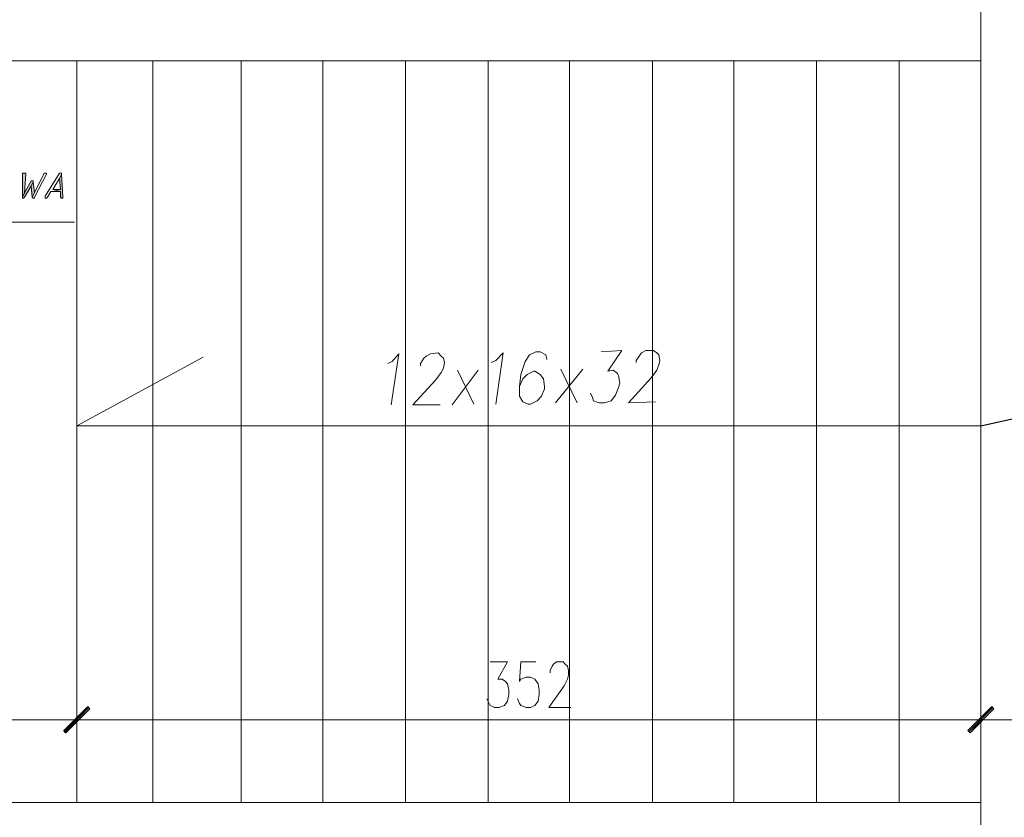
# Model space of a CAD drawing. Header units: inches. Extents: x -1441 to 3871, y -4351 to 2413.
# Tile 198 of 256: x -847 to -464, y 1033 to 1344. Entities that reach past the tile are written whole.
import ezdxf

# ---------------------------------------------------------------- set-up
doc = ezdxf.new("R2010")
doc.units = ezdxf.units.IN
doc.header["$MEASUREMENT"] = 0
doc.layers.add('at_Entity', color=7, linetype='Continuous')
doc.layers.add('at_Solid', color=7, linetype='Continuous')

msp = doc.modelspace()

# ---------------------------------------------------------------- hatches: boundary and pattern name
at = {"layer": 'at_Solid', "lineweight": 15}
for points in [[(-845.25087, 1283.91588), (-845.67067, 1283.91588), (-845.67067, 1274.56582), (-844.8263, 1276.28318), (-844.40173, 1283.48654), (-844.40173, 1283.91588), (-844.8263, 1283.91588)], [(-830.43389, 1283.48654), (-831.27826, 1281.76918), (-830.85846, 1277.52349), (-833.8209, 1277.52349), (-830.85846, 1276.71252), (-830.85846, 1274.56582), (-830.43389, 1274.13648), (-830.00932, 1274.13648), (-830.00932, 1274.56582)], [(-841.86386, 1280.91051), (-842.28366, 1280.91051), (-844.8263, 1276.28318), (-845.67067, 1274.56582), (-845.67067, 1274.13648), (-845.25087, 1274.13648), (-844.8263, 1274.56582), (-842.28366, 1278.81151), (-841.43929, 1280.52887), (-841.43929, 1280.91051)], [(-841.43929, 1280.52887), (-842.28366, 1278.81151), (-841.86386, 1274.56582), (-841.01472, 1276.28318)], [(-820.27286, 1076.49722), (-829.16495, 1066.33619), (-829.58475, 1067.19487)], [(-829.58475, 1067.19487), (-828.74039, 1066.33619), (-820.27286, 1076.49722)], [(-819.42849, 1075.63854), (-820.27286, 1076.49722), (-829.16495, 1066.33619)], [(-828.74039, 1066.33619), (-820.27286, 1076.49722), (-819.42849, 1075.63854)], [(-477.83171, 1067.19487), (-476.98734, 1066.33619), (-468.51981, 1076.49722)], [(-468.51981, 1076.49722), (-476.98734, 1066.33619), (-477.83171, 1067.19487)], [(-476.98734, 1066.33619), (-468.51981, 1076.49722), (-467.67545, 1075.63854)], [(-467.67545, 1075.63854), (-468.51981, 1076.49722), (-476.98734, 1066.33619)]]:
    msp.add_hatch(color=7, dxfattribs=at).paths.add_polyline_path(points)

# ---------------------------------------------------------------- linework, layer by layer
msp.add_lwpolyline([(-472.75596, 1185.69256), (248.52955, 1346.1224), (248.95412, 1615.31824)])
at = {"layer": 'at_Entity', "color": 7, "lineweight": 15}
for p, q in [((-472.75596, 988.00559), (-472.75596, 1388.00685)), ((-472.75596, 1338.91904), (-472.75596, 988.00559)), ((-875.72443, 1327.51769), (-826.62231, 1327.51769)), ((-826.62231, 1327.51769), (-472.75596, 1327.51769)), ((-824.50901, 1039.2401), (-824.50901, 1327.51769)), ((-824.50901, 1327.51769), (-824.50901, 1039.2401)), ((-794.87981, 1039.2401), (-794.87981, 1327.51769)), ((-760.5899, 1039.2401), (-760.5899, 1327.51769)), ((-728.84264, 1039.2401), (-728.84264, 1327.51769)), ((-696.67557, 1039.2401), (-696.67557, 1327.51769)), ((-664.50373, 1039.2401), (-664.50373, 1327.51769)), ((-632.75647, 1039.2401), (-632.75647, 1327.51769)), ((-600.5894, 1039.2401), (-600.5894, 1327.51769)), ((-568.84213, 1039.2401), (-568.84213, 1327.51769)), ((-536.6703, 1039.2401), (-536.6703, 1327.51769)), ((-504.50323, 1039.2401), (-504.50323, 1327.51769)), ((-845.25087, 1283.91588), (-845.67067, 1283.91588)), ((-845.67067, 1283.91588), (-845.67067, 1274.56582)), ((-844.8263, 1283.91588), (-845.25087, 1283.91588)), ((-844.40173, 1283.91588), (-844.8263, 1283.91588)), ((-844.8263, 1276.28318), (-844.40173, 1283.48654)), ((-844.40173, 1283.48654), (-844.40173, 1283.91588)), ((-837.20791, 1283.91588), (-841.01472, 1276.28318)), ((-841.01472, 1274.56582), (-836.35878, 1283.48654)), ((-836.78334, 1283.91588), (-837.20791, 1283.91588)), ((-837.20791, 1283.91588), (-837.20791, 1283.91588)), ((-836.35878, 1283.91588), (-836.78334, 1283.91588)), ((-836.78334, 1283.91588), (-836.78334, 1283.91588)), ((-831.27826, 1283.91588), (-836.78334, 1274.99516)), ((-836.35878, 1283.48654), (-836.35878, 1283.91588)), ((-830.85846, 1283.91588), (-831.27826, 1283.91588)), ((-831.27826, 1283.91588), (-831.27826, 1283.91588)), ((-830.43389, 1283.48654), (-831.27826, 1281.76918)), ((-831.27826, 1281.76918), (-830.43389, 1283.48654)), ((-830.43389, 1283.91588), (-830.85846, 1283.91588)), ((-830.85846, 1283.91588), (-830.85846, 1283.91588)), ((-830.43389, 1283.48654), (-830.43389, 1283.91588)), ((-830.00932, 1274.56582), (-830.43389, 1283.48654)), ((-842.28366, 1280.91051), (-844.8263, 1276.28318)), ((-841.86386, 1280.91051), (-842.28366, 1280.91051)), ((-841.43929, 1280.52887), (-842.28366, 1278.81151)), ((-842.28366, 1278.81151), (-841.43929, 1280.52887)), ((-841.43929, 1280.91051), (-841.86386, 1280.91051)), ((-841.43929, 1280.52887), (-841.43929, 1280.91051)), ((-841.01472, 1276.28318), (-841.43929, 1280.52887)), ((-833.8209, 1277.52349), (-831.27826, 1281.76918)), ((-831.27826, 1281.76918), (-830.85846, 1277.52349)), ((-844.8263, 1276.28318), (-845.67067, 1274.56582)), ((-845.67067, 1274.56582), (-844.8263, 1276.28318)), ((-844.8263, 1274.56582), (-842.28366, 1278.81151)), ((-842.28366, 1278.81151), (-841.86386, 1274.56582)), ((-841.86386, 1274.56582), (-841.01472, 1276.28318)), ((-841.01472, 1276.28318), (-841.86386, 1274.56582)), ((-835.93898, 1274.56582), (-834.66527, 1276.71252)), ((-834.66527, 1276.71252), (-830.85846, 1276.71252)), ((-830.85846, 1277.52349), (-833.8209, 1277.52349)), ((-833.8209, 1277.52349), (-830.85846, 1276.71252)), ((-830.85846, 1276.71252), (-833.8209, 1277.52349)), ((-830.85846, 1276.71252), (-830.85846, 1274.56582)), ((-845.67067, 1274.56582), (-845.67067, 1274.13648)), ((-845.67067, 1274.13648), (-845.25087, 1274.13648)), ((-845.25087, 1274.13648), (-844.8263, 1274.56582)), ((-845.25087, 1274.13648), (-845.25087, 1274.13648)), ((-841.86386, 1274.56582), (-841.86386, 1274.56582)), ((-841.86386, 1274.56582), (-841.43929, 1274.13648)), ((-841.43929, 1274.13648), (-841.01472, 1274.13648)), ((-841.01472, 1274.13648), (-841.01472, 1274.56582)), ((-836.78334, 1274.99516), (-836.78334, 1274.13648)), ((-836.78334, 1274.13648), (-836.35878, 1274.13648)), ((-836.35878, 1274.13648), (-835.93898, 1274.56582)), ((-836.35878, 1274.13648), (-836.35878, 1274.13648)), ((-830.85846, 1274.56582), (-830.43389, 1274.13648)), ((-830.43389, 1274.13648), (-830.00932, 1274.13648)), ((-830.00932, 1274.13648), (-830.00932, 1274.56582)), ((-963.76764, 1264.83413), (-825.35337, 1264.83413)), ((-645.87994, 1214.4583), (-648.41781, 1213.21799)), ((-644.18644, 1214.4583), (-645.87994, 1214.4583)), ((-642.07313, 1213.21799), (-644.18644, 1214.4583)), ((-620.48213, 1214.4583), (-612.43917, 1214.88764)), ((-612.43917, 1214.88764), (-617.94425, 1206.8733)), ((-604.82078, 1214.02896), (-603.12727, 1214.88764)), ((-603.12727, 1214.88764), (-600.16483, 1214.88764)), ((-600.16483, 1214.88764), (-598.89589, 1214.02896)), ((-824.50901, 1185.69256), (-775.40688, 1212.35931)), ((-703.44959, 1209.83097), (-701.75132, 1210.68965)), ((-699.21344, 1213.64732), (-702.17588, 1193.7546)), ((-701.75132, 1210.68965), (-699.21344, 1213.64732)), ((-690.74591, 1209.83097), (-689.47698, 1211.92997)), ((-689.47698, 1211.92997), (-688.63261, 1212.78865)), ((-688.63261, 1212.78865), (-686.9391, 1213.64732)), ((-686.9391, 1213.64732), (-683.97666, 1214.02896)), ((-683.97666, 1214.02896), (-682.70773, 1212.78865)), ((-682.70773, 1212.78865), (-681.85859, 1211.92997)), ((-681.85859, 1211.92997), (-681.43402, 1210.26031)), ((-663.2348, 1210.26031), (-661.54129, 1211.07129)), ((-661.54129, 1211.07129), (-658.57885, 1214.02896)), ((-658.57885, 1214.02896), (-661.54129, 1194.13623)), ((-650.11132, 1210.68965), (-651.80483, 1205.58528)), ((-648.41781, 1213.21799), (-650.11132, 1210.68965)), ((-641.64379, 1211.50063), (-642.07313, 1213.21799)), ((-606.93885, 1211.07129), (-605.66515, 1212.78865)), ((-606.93885, 1210.26031), (-606.93885, 1211.07129)), ((-605.66515, 1212.78865), (-604.82078, 1214.02896)), ((-598.89589, 1214.02896), (-598.04676, 1213.21799)), ((-598.04676, 1213.21799), (-597.62219, 1211.07129)), ((-597.62219, 1211.07129), (-598.04676, 1209.40163)), ((-690.74591, 1208.9723), (-690.74591, 1209.83097)), ((-681.85859, 1208.11362), (-682.70773, 1206.44396)), ((-681.43402, 1210.26031), (-681.85859, 1208.11362)), ((-678.47158, 1193.7546), (-668.31531, 1207.30264)), ((-670.00882, 1194.13623), (-676.35827, 1207.30264)), ((-646.72431, 1206.8733), (-649.26695, 1205.58528)), ((-646.30451, 1206.8733), (-646.72431, 1206.8733)), ((-644.18644, 1205.58528), (-646.30451, 1206.8733)), ((-638.26155, 1194.56557), (-627.67595, 1207.68428)), ((-629.79402, 1194.56557), (-636.14348, 1207.68428)), ((-617.94425, 1206.8733), (-615.82618, 1207.30264)), ((-615.82618, 1207.30264), (-614.13267, 1206.01462)), ((-598.89589, 1207.30264), (-601.01397, 1204.29727)), ((-598.04676, 1209.40163), (-598.89589, 1207.30264)), ((-684.82103, 1203.48629), (-693.71313, 1193.7546)), ((-682.70773, 1206.44396), (-684.82103, 1203.48629)), ((-651.80483, 1205.58528), (-652.22939, 1200.91025)), ((-650.96046, 1203.91563), (-652.22939, 1200.91025)), ((-649.26695, 1205.58528), (-650.96046, 1203.91563)), ((-642.9175, 1203.91563), (-644.18644, 1205.58528)), ((-642.49293, 1200.91025), (-642.9175, 1203.91563)), ((-614.13267, 1206.01462), (-613.70811, 1205.15594)), ((-613.70811, 1205.15594), (-613.28831, 1202.19827)), ((-601.01397, 1204.29727), (-609.9013, 1194.56557)), ((-652.22939, 1200.91025), (-652.22939, 1197.14161)), ((-643.76187, 1197.14161), (-642.49293, 1200.09928)), ((-642.49293, 1200.09928), (-642.49293, 1200.91025)), ((-613.70811, 1200.52862), (-614.98181, 1197.52324)), ((-613.28831, 1202.19827), (-613.70811, 1200.52862)), ((-652.22939, 1197.14161), (-650.96046, 1194.99491)), ((-647.99802, 1194.13623), (-645.45537, 1195.42425)), ((-645.45537, 1195.42425), (-643.76187, 1197.14161)), ((-623.86914, 1196.71227), (-624.71351, 1198.38192)), ((-623.44457, 1195.42425), (-623.86914, 1196.71227)), ((-621.3265, 1194.56557), (-623.44457, 1195.42425)), ((-616.67055, 1195.42425), (-619.21319, 1194.56557)), ((-614.98181, 1197.52324), (-616.67055, 1195.42425)), ((-693.71313, 1193.7546), (-683.12752, 1193.7546)), ((-650.96046, 1194.99491), (-648.84238, 1194.13623)), ((-648.84238, 1194.13623), (-647.99802, 1194.13623)), ((-619.21319, 1194.56557), (-621.3265, 1194.56557)), ((-609.9013, 1194.56557), (-599.31569, 1194.99491)), ((-472.75596, 1185.69256), (-824.50901, 1185.69256)), ((-663.65937, 1093.86162), (-656.88534, 1093.86162)), ((-656.88534, 1093.86162), (-660.69215, 1087.0876)), ((-651.80483, 1093.86162), (-652.22939, 1086.22892)), ((-645.87994, 1093.86162), (-651.80483, 1093.86162)), ((-640.37486, 1090.47461), (-639.53049, 1092.14426)), ((-639.53049, 1092.14426), (-639.10592, 1093.00294)), ((-639.10592, 1093.00294), (-637.83698, 1093.86162)), ((-637.83698, 1093.86162), (-635.29911, 1093.86162)), ((-635.29911, 1093.86162), (-634.44997, 1093.00294)), ((-634.44997, 1093.00294), (-633.6056, 1092.14426)), ((-633.6056, 1092.14426), (-633.18103, 1090.47461)), ((-640.37486, 1089.61593), (-640.37486, 1090.47461)), ((-633.18103, 1088.75725), (-633.6056, 1087.0876)), ((-633.18103, 1090.47461), (-633.18103, 1088.75725)), ((-660.69215, 1087.0876), (-659.00342, 1087.0876)), ((-659.00342, 1087.0876), (-657.72971, 1086.22892)), ((-657.72971, 1086.22892), (-656.88534, 1085.37024)), ((-656.88534, 1085.37024), (-656.46077, 1082.8419)), ((-652.22939, 1086.22892), (-651.80483, 1087.0876)), ((-651.80483, 1087.0876), (-649.68675, 1087.89857)), ((-649.68675, 1087.89857), (-647.99802, 1087.89857)), ((-647.99802, 1087.89857), (-646.30451, 1087.0876)), ((-646.30451, 1087.0876), (-645.03557, 1085.37024)), ((-645.03557, 1085.37024), (-644.611, 1082.8419)), ((-634.87454, 1084.51156), (-640.79942, 1076.06788)), ((-633.6056, 1087.0876), (-634.87454, 1084.51156)), ((-656.46077, 1081.12455), (-656.88534, 1078.59621)), ((-656.46077, 1082.8419), (-656.46077, 1081.12455)), ((-644.611, 1081.12455), (-645.03557, 1078.59621)), ((-644.611, 1082.8419), (-644.611, 1081.12455)), ((-829.58475, 1067.19487), (-820.27286, 1076.49722)), ((-820.27286, 1076.49722), (-829.58475, 1067.19487)), ((-820.27286, 1076.49722), (-829.16495, 1066.33619)), ((-820.27286, 1076.49722), (-829.16495, 1066.33619)), ((-828.74039, 1066.33619), (-820.27286, 1076.49722)), ((-828.74039, 1066.33619), (-820.27286, 1076.49722)), ((-824.50901, 1079.02555), (-824.50901, 1063.80786)), ((-824.50901, 1063.80786), (-824.50901, 1079.02555)), ((-819.42849, 1075.63854), (-820.27286, 1076.49722)), ((-820.27286, 1076.49722), (-819.42849, 1075.63854)), ((-664.08393, 1077.73754), (-664.9283, 1079.45489)), ((-663.65937, 1076.92656), (-664.08393, 1077.73754)), ((-661.96586, 1076.06788), (-663.65937, 1076.92656)), ((-658.15428, 1076.92656), (-660.27235, 1076.06788)), ((-656.88534, 1078.59621), (-658.15428, 1076.92656)), ((-652.22939, 1077.73754), (-653.07853, 1079.45489)), ((-651.80483, 1076.92656), (-652.22939, 1077.73754)), ((-649.68675, 1076.06788), (-651.80483, 1076.92656)), ((-646.30451, 1076.92656), (-647.99802, 1076.06788)), ((-645.03557, 1078.59621), (-646.30451, 1076.92656)), ((-468.51981, 1076.49722), (-477.83171, 1067.19487)), ((-477.83171, 1067.19487), (-468.51981, 1076.49722)), ((-476.98734, 1066.33619), (-468.51981, 1076.49722)), ((-476.98734, 1066.33619), (-468.51981, 1076.49722)), ((-468.51981, 1076.49722), (-476.98734, 1066.33619)), ((-468.51981, 1076.49722), (-476.98734, 1066.33619)), ((-472.75596, 1063.80786), (-472.75596, 1079.02555)), ((-472.75596, 1079.02555), (-472.75596, 1063.80786)), ((-468.51981, 1076.49722), (-467.67545, 1075.63854)), ((-467.67545, 1075.63854), (-468.51981, 1076.49722)), ((-829.58475, 1066.76553), (-819.85306, 1076.06788)), ((-819.85306, 1076.06788), (-829.16495, 1066.76553)), ((-829.16495, 1066.33619), (-819.42849, 1075.63854)), ((-819.42849, 1075.63854), (-828.74039, 1066.33619)), ((-660.27235, 1076.06788), (-661.96586, 1076.06788)), ((-647.99802, 1076.06788), (-649.68675, 1076.06788)), ((-640.79942, 1076.06788), (-632.33667, 1076.06788)), ((-468.10001, 1076.06788), (-477.41191, 1066.76553)), ((-477.41191, 1066.76553), (-468.10001, 1076.06788)), ((-467.67545, 1075.63854), (-476.98734, 1066.33619)), ((-476.98734, 1066.33619), (-467.67545, 1075.63854)), ((-830.43389, 1071.39285), (-1006.10051, 1071.39285)), ((-832.97653, 1071.39285), (-816.46605, 1071.39285)), ((-816.46605, 1071.39285), (-832.97653, 1071.39285)), ((-819.00392, 1071.39285), (-478.25628, 1071.39285)), ((-464.28843, 1071.39285), (-480.79892, 1071.39285)), ((-480.79892, 1071.39285), (-464.28843, 1071.39285)), ((-467.25088, 1071.39285), (1612.36448, 1071.39285)), ((-829.16495, 1066.33619), (-829.58475, 1067.19487)), ((-829.58475, 1067.19487), (-828.74039, 1066.33619)), ((-477.83171, 1067.19487), (-476.98734, 1066.33619)), ((-476.98734, 1066.33619), (-477.83171, 1067.19487)), ((-872.76199, 1039.2401), (-472.75596, 1039.2401))]:
    msp.add_line(p, q, dxfattribs=at)

doc.saveas('drawing.dxf')
